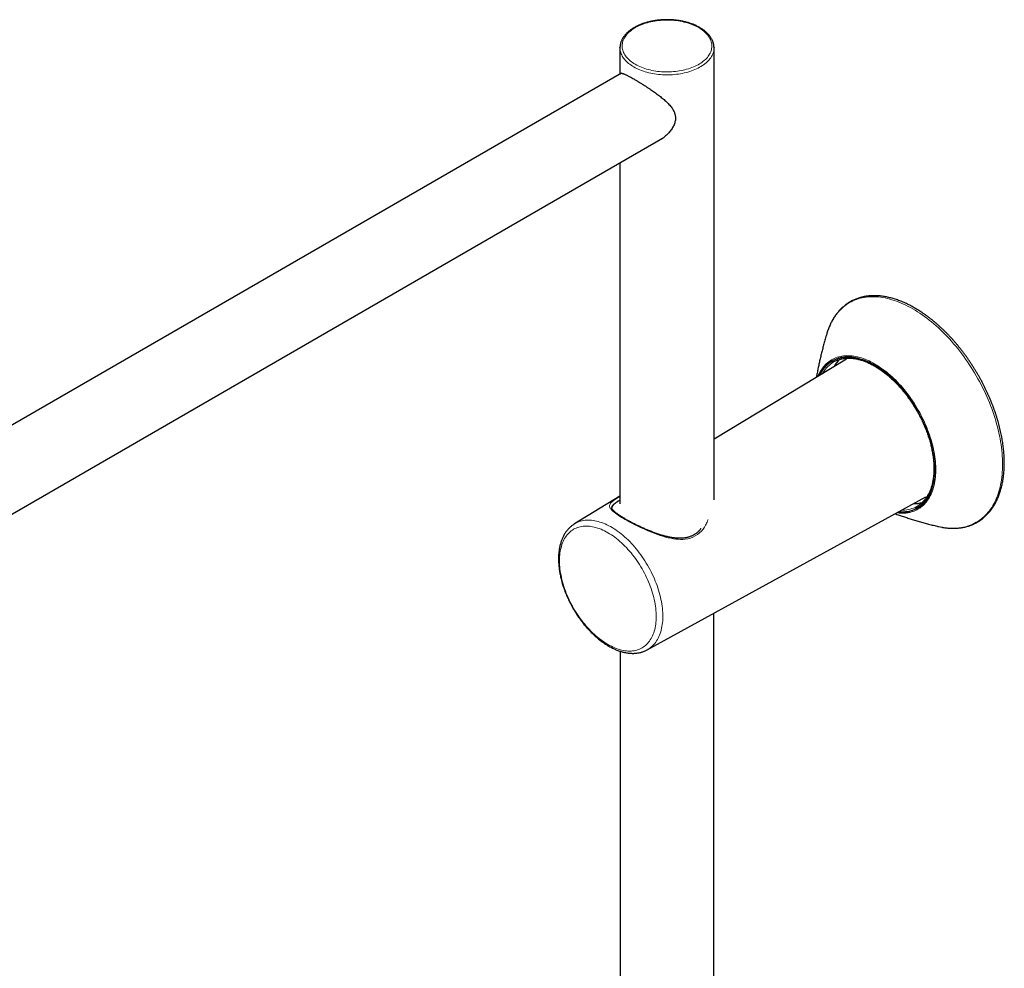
# Model space of a CAD drawing. Header units: millimetres. Extents: x 8 to 2236, y 12 to 2208.
# Tile 148 of 165: x 1947 to 2177, y 921 to 1143. Entities that reach past the tile are written whole.
import ezdxf

# ---------------------------------------------------------------- set-up
doc = ezdxf.new("R2010")
doc.units = ezdxf.units.MM

msp = doc.modelspace()

# ---------------------------------------------------------------- linework, layer by layer
at = {"color": 7, "linetype": 'Continuous', "lineweight": 30}
for p, q in [((2087.44, 1136.07), (2087.44, 1136.09)), ((2087.44, 1136.07), (2087.44, 1129.91)), ((2109.44, 1136.09), (2109.44, 1136.07)), ((2109.44, 1030.3), (2109.44, 1136.07)), ((2087.76, 1130.09), (1824.42, 978.07)), ((1828.1, 959.41), (2097.41, 1114.88)), ((2087.44, 1109.12), (2087.44, 1029.4)), ((2140.41, 1063.23), (2109.44, 1044.47)), ((2087.44, 1031.13), (2076.82, 1024.69)), ((2093.83, 995.22), (2159.01, 1031.01)), ((2109.39, 736.55), (2109.39, 1003.76)), ((2087.49, 994.88), (2087.49, 736.55))]:
    msp.add_line(p, q, dxfattribs=at)
at = {"color": 252, "linetype": 'Continuous', "lineweight": 0, "flags": 128}
for points in [[(2105.87, 1140.77), (2105.53, 1140.95), (2105.18, 1141.13), (2104.82, 1141.29), (2104.44, 1141.45), (2104.06, 1141.6), (2103.66, 1141.74), (2103.25, 1141.87), (2102.83, 1141.99), (2102.41, 1142.09), (2101.97, 1142.19), (2101.53, 1142.27), (2101.08, 1142.35), (2100.63, 1142.41), (2100.18, 1142.46), (2099.72, 1142.5), (2099.25, 1142.52), (2098.79, 1142.54), (2098.33, 1142.54), (2097.86, 1142.53), (2097.4, 1142.51), (2096.94, 1142.48), (2096.48, 1142.43), (2096.02, 1142.38), (2095.58, 1142.31), (2095.13, 1142.23), (2094.69, 1142.14), (2094.26, 1142.04), (2093.84, 1141.93), (2093.43, 1141.81), (2093.03, 1141.67), (2092.63, 1141.53), (2092.25, 1141.38), (2091.88, 1141.21), (2091.53, 1141.04), (2091.18, 1140.86), (2090.85, 1140.67), (2090.54, 1140.47), (2090.24, 1140.27), (2089.96, 1140.05), (2089.7, 1139.83), (2089.45, 1139.61), (2089.22, 1139.37), (2089, 1139.13), (2088.81, 1138.89), (2088.63, 1138.64), (2088.48, 1138.39), (2088.34, 1138.13), (2088.22, 1137.87), (2088.13, 1137.61), (2088.05, 1137.35), (2087.99, 1137.08), (2087.96, 1136.81), (2087.94, 1136.55), (2087.95, 1136.28), (2087.97, 1136.01), (2088.02, 1135.74), (2088.09, 1135.48), (2088.17, 1135.21), (2088.28, 1134.95), (2088.41, 1134.7), (2088.55, 1134.44), (2088.72, 1134.19), (2088.9, 1133.94), (2089.11, 1133.7), (2089.33, 1133.47), (2089.57, 1133.24), (2089.83, 1133.01), (2090.1, 1132.8), (2090.39, 1132.59), (2090.7, 1132.39), (2091.02, 1132.19), (2091.35, 1132.01), (2091.7, 1131.83), (2092.07, 1131.66), (2092.44, 1131.51), (2092.83, 1131.36), (2093.23, 1131.22), (2093.63, 1131.09), (2094.05, 1130.97), (2094.48, 1130.87), (2094.91, 1130.77), (2095.35, 1130.69), (2095.8, 1130.61), (2096.25, 1130.55), (2096.71, 1130.5), (2097.17, 1130.46), (2097.63, 1130.44), (2098.09, 1130.42), (2098.56, 1130.42), (2099.02, 1130.43), (2099.49, 1130.45), (2099.95, 1130.48), (2100.4, 1130.52), (2100.86, 1130.58), (2101.31, 1130.65), (2101.75, 1130.73), (2102.19, 1130.82), (2102.62, 1130.92), (2103.04, 1131.03), (2103.46, 1131.15), (2103.86, 1131.29), (2104.25, 1131.43), (2104.63, 1131.58), (2105, 1131.75), (2105.36, 1131.92), (2105.7, 1132.1), (2106.03, 1132.29), (2106.34, 1132.49), (2106.64, 1132.69), (2106.92, 1132.91), (2107.19, 1133.13), (2107.44, 1133.35), (2107.67, 1133.58), (2107.88, 1133.82), (2108.07, 1134.07), (2108.25, 1134.32), (2108.41, 1134.57), (2108.54, 1134.82), (2108.66, 1135.08), (2108.76, 1135.35), (2108.83, 1135.61), (2108.89, 1135.88), (2108.93, 1136.14), (2108.94, 1136.41), (2108.94, 1136.68), (2108.91, 1136.95), (2108.86, 1137.21), (2108.8, 1137.48), (2108.71, 1137.74), (2108.6, 1138), (2108.48, 1138.26), (2108.33, 1138.52), (2108.16, 1138.77), (2107.98, 1139.01), (2107.78, 1139.25), (2107.55, 1139.49), (2107.31, 1139.72), (2107.06, 1139.94), (2106.78, 1140.16), (2106.49, 1140.37), (2106.19, 1140.57), (2105.87, 1140.77)], [(2109.44, 1136.07), (2109.44, 1135.87), (2109.41, 1135.59), (2109.37, 1135.32), (2109.3, 1135.05), (2109.21, 1134.78), (2109.11, 1134.52), (2108.98, 1134.25), (2108.84, 1133.99), (2108.67, 1133.74), (2108.49, 1133.48), (2108.29, 1133.24), (2108.07, 1132.99), (2107.83, 1132.76), (2107.57, 1132.53), (2107.3, 1132.31), (2107.01, 1132.09), (2106.71, 1131.88), (2106.39, 1131.68), (2106.05, 1131.49), (2105.7, 1131.3), (2105.34, 1131.12), (2104.96, 1130.96), (2104.58, 1130.8), (2104.18, 1130.65), (2103.77, 1130.52), (2103.35, 1130.39), (2102.92, 1130.27), (2102.49, 1130.17), (2102.04, 1130.07), (2101.59, 1129.99), (2101.14, 1129.91), (2100.67, 1129.85), (2100.21, 1129.8), (2099.74, 1129.77), (2099.27, 1129.74), (2098.8, 1129.72), (2098.32, 1129.72), (2097.85, 1129.73), (2097.38, 1129.75), (2096.91, 1129.78), (2096.44, 1129.83), (2095.98, 1129.88), (2095.52, 1129.95), (2095.07, 1130.03), (2094.62, 1130.12), (2094.18, 1130.22), (2093.75, 1130.33), (2093.32, 1130.45), (2092.91, 1130.58), (2092.5, 1130.73), (2092.11, 1130.88), (2091.73, 1131.04), (2091.36, 1131.21), (2091.01, 1131.39), (2090.66, 1131.58), (2090.34, 1131.78), (2090.02, 1131.98), (2089.73, 1132.2), (2089.45, 1132.42), (2089.18, 1132.64), (2088.94, 1132.88), (2088.71, 1133.12), (2088.49, 1133.36), (2088.3, 1133.61), (2088.13, 1133.86), (2087.97, 1134.12), (2087.84, 1134.38), (2087.72, 1134.65), (2087.63, 1134.92), (2087.55, 1135.19), (2087.49, 1135.46), (2087.46, 1135.73), (2087.44, 1136), (2087.44, 1136.07)], [(2155.98, 1074.97), (2155.43, 1075.28), (2154.88, 1075.57), (2154.33, 1075.85), (2153.78, 1076.1), (2153.24, 1076.34), (2152.69, 1076.57), (2152.15, 1076.77), (2151.61, 1076.96), (2151.08, 1077.13), (2150.55, 1077.28), (2150.02, 1077.41), (2149.49, 1077.53), (2148.97, 1077.62), (2148.46, 1077.7), (2147.95, 1077.76), (2147.44, 1077.8), (2146.94, 1077.83), (2146.45, 1077.83), (2145.96, 1077.81), (2145.49, 1077.78), (2145.01, 1077.73), (2144.55, 1077.66), (2144.09, 1077.57), (2143.64, 1077.46), (2143.2, 1077.34), (2142.77, 1077.19), (2142.35, 1077.03), (2141.94, 1076.85), (2141.53, 1076.65), (2141.14, 1076.44), (2140.76, 1076.21), (2140.38, 1075.96), (2140.02, 1075.69), (2139.67, 1075.4), (2139.33, 1075.1), (2139, 1074.78), (2138.68, 1074.45), (2138.38, 1074.1), (2138.09, 1073.73), (2137.8, 1073.35), (2137.54, 1072.95), (2137.28, 1072.53), (2137.04, 1072.11), (2136.81, 1071.66), (2136.59, 1071.2), (2136.39, 1070.73), (2136.2, 1070.25), (2136.11, 1070)], [(2162.72, 1023.9), (2162.98, 1023.86), (2163.5, 1023.78), (2164.01, 1023.72), (2164.51, 1023.68), (2165.01, 1023.65), (2165.5, 1023.65), (2165.99, 1023.67), (2166.47, 1023.7), (2166.94, 1023.75), (2167.41, 1023.82), (2167.86, 1023.91), (2168.31, 1024.02), (2168.75, 1024.14), (2169.18, 1024.29), (2169.6, 1024.45), (2170.02, 1024.63), (2170.42, 1024.82), (2170.81, 1025.04), (2171.2, 1025.27), (2171.57, 1025.52), (2171.93, 1025.79), (2172.28, 1026.08), (2172.62, 1026.38), (2172.95, 1026.7), (2173.27, 1027.03), (2173.58, 1027.38), (2173.87, 1027.75), (2174.15, 1028.13), (2174.42, 1028.53), (2174.67, 1028.95), (2174.92, 1029.37), (2175.15, 1029.82), (2175.36, 1030.28), (2175.57, 1030.75), (2175.76, 1031.23), (2175.93, 1031.73), (2176.1, 1032.24), (2176.25, 1032.77), (2176.38, 1033.3), (2176.5, 1033.85), (2176.61, 1034.41), (2176.7, 1034.98), (2176.78, 1035.57), (2176.85, 1036.16), (2176.9, 1036.76), (2176.93, 1037.37), (2176.95, 1038), (2176.96, 1038.63), (2176.95, 1039.26), (2176.93, 1039.91), (2176.9, 1040.56), (2176.85, 1041.23), (2176.78, 1041.89), (2176.7, 1042.57), (2176.61, 1043.24), (2176.5, 1043.93), (2176.38, 1044.62), (2176.25, 1045.31), (2176.1, 1046.01), (2175.93, 1046.71), (2175.76, 1047.41), (2175.57, 1048.11), (2175.36, 1048.82), (2175.15, 1049.53), (2174.92, 1050.24), (2174.67, 1050.95), (2174.42, 1051.66), (2174.15, 1052.36), (2173.87, 1053.07), (2173.58, 1053.78), (2173.27, 1054.48), (2172.95, 1055.18), (2172.62, 1055.88), (2172.28, 1056.57), (2171.93, 1057.27), (2171.57, 1057.95), (2171.2, 1058.63), (2170.81, 1059.31), (2170.42, 1059.98), (2170.02, 1060.64), (2169.6, 1061.3), (2169.18, 1061.95), (2168.75, 1062.59), (2168.31, 1063.22), (2167.86, 1063.85), (2167.41, 1064.46), (2166.94, 1065.07), (2166.47, 1065.67), (2165.99, 1066.25), (2165.5, 1066.83), (2165.01, 1067.4), (2164.51, 1067.95), (2164.01, 1068.49), (2163.5, 1069.02), (2162.98, 1069.54), (2162.46, 1070.04), (2161.94, 1070.53), (2161.41, 1071.01), (2160.88, 1071.47), (2160.34, 1071.92), (2159.8, 1072.36), (2159.26, 1072.78), (2158.72, 1073.18), (2158.17, 1073.57), (2157.62, 1073.95), (2157.08, 1074.3), (2156.53, 1074.65), (2155.98, 1074.97)], [(2133.74, 1059.2), (2133.91, 1059.57), (2134.09, 1059.94), (2134.28, 1060.3), (2134.49, 1060.65), (2134.71, 1060.98), (2134.94, 1061.29), (2135.19, 1061.59), (2135.44, 1061.87), (2135.71, 1062.14), (2135.99, 1062.39), (2136.28, 1062.62), (2136.59, 1062.84), (2136.9, 1063.03), (2137.22, 1063.21), (2137.55, 1063.38), (2137.9, 1063.52), (2138.25, 1063.65), (2138.61, 1063.76), (2138.98, 1063.85), (2139.35, 1063.92), (2139.74, 1063.97), (2140.13, 1064.01), (2140.53, 1064.02), (2140.94, 1064.02), (2141.35, 1064), (2141.77, 1063.96), (2142.19, 1063.91), (2142.62, 1063.83), (2143.05, 1063.73), (2143.49, 1063.62), (2143.93, 1063.49), (2144.37, 1063.34), (2144.82, 1063.18), (2145.26, 1062.99), (2145.71, 1062.79), (2146.17, 1062.57), (2146.62, 1062.33), (2147.07, 1062.08)], [(2147, 1061.85), (2146.54, 1062.1), (2146.09, 1062.34), (2145.64, 1062.56), (2145.19, 1062.76), (2144.74, 1062.94), (2144.3, 1063.11), (2143.85, 1063.25), (2143.42, 1063.38), (2142.98, 1063.49), (2142.55, 1063.59), (2142.12, 1063.66), (2141.7, 1063.72), (2141.28, 1063.75), (2140.87, 1063.77), (2140.47, 1063.77), (2140.07, 1063.75), (2139.68, 1063.71), (2139.3, 1063.66), (2138.92, 1063.58), (2138.55, 1063.49), (2138.2, 1063.37), (2137.85, 1063.24), (2137.51, 1063.09), (2137.18, 1062.93), (2136.86, 1062.74), (2136.55, 1062.54), (2136.25, 1062.32), (2135.96, 1062.08), (2135.69, 1061.83), (2135.42, 1061.56), (2135.17, 1061.27), (2134.93, 1060.97), (2134.7, 1060.65), (2134.48, 1060.31), (2134.28, 1059.96), (2134.09, 1059.6), (2133.96, 1059.33)], [(2134.18, 1059.46), (2134.19, 1059.49), (2134.38, 1059.85), (2134.58, 1060.2), (2134.8, 1060.53), (2135.02, 1060.85), (2135.26, 1061.15), (2135.51, 1061.43), (2135.77, 1061.7), (2136.05, 1061.95), (2136.33, 1062.19), (2136.63, 1062.41), (2136.94, 1062.61), (2137.26, 1062.79), (2137.58, 1062.96), (2137.92, 1063.1), (2138.27, 1063.23), (2138.62, 1063.35), (2138.99, 1063.44), (2139.36, 1063.51), (2139.74, 1063.57), (2140.12, 1063.61), (2140.52, 1063.63), (2140.92, 1063.63), (2141.33, 1063.61), (2141.74, 1063.57), (2142.16, 1063.52), (2142.58, 1063.45), (2143.01, 1063.35), (2143.44, 1063.24), (2143.88, 1063.12), (2144.32, 1062.97), (2144.76, 1062.8), (2145.2, 1062.62), (2145.65, 1062.42), (2146.1, 1062.21), (2146.55, 1061.97), (2147, 1061.72)], [(2147.07, 1062.08), (2147.52, 1061.81), (2147.98, 1061.53), (2148.43, 1061.22), (2148.88, 1060.91), (2149.33, 1060.57), (2149.77, 1060.22), (2150.22, 1059.86), (2150.66, 1059.48), (2151.09, 1059.09), (2151.52, 1058.69), (2151.95, 1058.27), (2152.38, 1057.84), (2152.79, 1057.39), (2153.21, 1056.94), (2153.61, 1056.47), (2154.01, 1056), (2154.4, 1055.51), (2154.79, 1055.01), (2155.16, 1054.5), (2155.53, 1053.99), (2155.89, 1053.46), (2156.25, 1052.93), (2156.59, 1052.39), (2156.92, 1051.84), (2157.24, 1051.29), (2157.56, 1050.73), (2157.86, 1050.16), (2158.15, 1049.6), (2158.43, 1049.02), (2158.7, 1048.45), (2158.95, 1047.87), (2159.2, 1047.29), (2159.43, 1046.7), (2159.65, 1046.12), (2159.86, 1045.53), (2160.05, 1044.95), (2160.24, 1044.37), (2160.4, 1043.78), (2160.56, 1043.2), (2160.7, 1042.62), (2160.83, 1042.05), (2160.94, 1041.48), (2161.04, 1040.91), (2161.13, 1040.35), (2161.2, 1039.79), (2161.26, 1039.24), (2161.3, 1038.69), (2161.33, 1038.15), (2161.34, 1037.62), (2161.34, 1037.1), (2161.33, 1036.58), (2161.3, 1036.08), (2161.26, 1035.58), (2161.2, 1035.1), (2161.13, 1034.62), (2161.04, 1034.16), (2160.94, 1033.7), (2160.83, 1033.26), (2160.7, 1032.84), (2160.56, 1032.42), (2160.4, 1032.02), (2160.24, 1031.63), (2160.05, 1031.26), (2159.86, 1030.9), (2159.65, 1030.55), (2159.43, 1030.22), (2159.2, 1029.91), (2158.95, 1029.61), (2158.7, 1029.32), (2158.43, 1029.06), (2158.15, 1028.81), (2157.86, 1028.58), (2157.56, 1028.36), (2157.24, 1028.16), (2156.92, 1027.98), (2156.59, 1027.82), (2156.25, 1027.67), (2155.89, 1027.55), (2155.53, 1027.44), (2155.16, 1027.35), (2154.79, 1027.28), (2154.4, 1027.22), (2154.01, 1027.19), (2153.61, 1027.17), (2153.21, 1027.17), (2152.79, 1027.19), (2152.38, 1027.23), (2152.18, 1027.26)], [(2152.41, 1027.38), (2152.71, 1027.36), (2153.12, 1027.34), (2153.52, 1027.34), (2153.92, 1027.36), (2154.31, 1027.4), (2154.69, 1027.45), (2155.07, 1027.53), (2155.44, 1027.62), (2155.79, 1027.73), (2156.14, 1027.87), (2156.48, 1028.01), (2156.81, 1028.18), (2157.13, 1028.37), (2157.44, 1028.57), (2157.74, 1028.79), (2158.03, 1029.03), (2158.3, 1029.28), (2158.57, 1029.55), (2158.82, 1029.84), (2159.06, 1030.14), (2159.29, 1030.46), (2159.51, 1030.79), (2159.71, 1031.14), (2159.9, 1031.51), (2160.08, 1031.89), (2160.24, 1032.28), (2160.39, 1032.69), (2160.52, 1033.11), (2160.65, 1033.54), (2160.75, 1033.99), (2160.85, 1034.44), (2160.93, 1034.91), (2160.99, 1035.39), (2161.04, 1035.88), (2161.08, 1036.38), (2161.1, 1036.89), (2161.11, 1037.41), (2161.1, 1037.93), (2161.08, 1038.47), (2161.04, 1039.01), (2160.99, 1039.56), (2160.93, 1040.11), (2160.85, 1040.67), (2160.75, 1041.24), (2160.65, 1041.81), (2160.52, 1042.38), (2160.39, 1042.96), (2160.24, 1043.54), (2160.08, 1044.12), (2159.9, 1044.7), (2159.71, 1045.29), (2159.51, 1045.87), (2159.29, 1046.45), (2159.06, 1047.04), (2158.82, 1047.62), (2158.57, 1048.2), (2158.3, 1048.77), (2158.03, 1049.35), (2157.74, 1049.91), (2157.44, 1050.48), (2157.13, 1051.04), (2156.81, 1051.59), (2156.48, 1052.14), (2156.14, 1052.68), (2155.79, 1053.22), (2155.44, 1053.74), (2155.07, 1054.26), (2154.69, 1054.77), (2154.31, 1055.27), (2153.92, 1055.76), (2153.52, 1056.23), (2153.12, 1056.7), (2152.71, 1057.16), (2152.29, 1057.6), (2151.87, 1058.03), (2151.44, 1058.45), (2151.01, 1058.86), (2150.57, 1059.25), (2150.14, 1059.63), (2149.69, 1059.99), (2149.25, 1060.34), (2148.8, 1060.67), (2148.35, 1060.99), (2147.9, 1061.29), (2147.45, 1061.58), (2147, 1061.85)], [(2147, 1061.72), (2147.44, 1061.45), (2147.89, 1061.17), (2148.34, 1060.87), (2148.79, 1060.56), (2149.23, 1060.22), (2149.67, 1059.88), (2150.11, 1059.52), (2150.55, 1059.14), (2150.98, 1058.75), (2151.41, 1058.35), (2151.83, 1057.94), (2152.25, 1057.51), (2152.66, 1057.07), (2153.07, 1056.61), (2153.47, 1056.15), (2153.87, 1055.68), (2154.25, 1055.19), (2154.63, 1054.7), (2155.01, 1054.19), (2155.37, 1053.68), (2155.72, 1053.16), (2156.07, 1052.63), (2156.41, 1052.09), (2156.74, 1051.55), (2157.05, 1051), (2157.36, 1050.44), (2157.66, 1049.88), (2157.94, 1049.32), (2158.22, 1048.75), (2158.48, 1048.18), (2158.73, 1047.6), (2158.97, 1047.02), (2159.19, 1046.45), (2159.41, 1045.87), (2159.61, 1045.29), (2159.8, 1044.71), (2159.97, 1044.13), (2160.13, 1043.55), (2160.28, 1042.98), (2160.42, 1042.41), (2160.54, 1041.84), (2160.64, 1041.27), (2160.74, 1040.71), (2160.82, 1040.16), (2160.88, 1039.61), (2160.93, 1039.06), (2160.97, 1038.52), (2160.99, 1037.99), (2161, 1037.47), (2160.99, 1036.96), (2160.97, 1036.45), (2160.93, 1035.96), (2160.88, 1035.47), (2160.82, 1035), (2160.74, 1034.53), (2160.64, 1034.08), (2160.54, 1033.64), (2160.42, 1033.21), (2160.28, 1032.79), (2160.13, 1032.39), (2159.97, 1032), (2159.8, 1031.62), (2159.61, 1031.26), (2159.41, 1030.91), (2159.19, 1030.58), (2158.97, 1030.26), (2158.73, 1029.96), (2158.48, 1029.68), (2158.22, 1029.41), (2157.94, 1029.16), (2157.66, 1028.92), (2157.36, 1028.7), (2157.05, 1028.5), (2156.74, 1028.32), (2156.41, 1028.15), (2156.07, 1028), (2155.72, 1027.88), (2155.37, 1027.76), (2155.01, 1027.67), (2154.63, 1027.6), (2154.25, 1027.54), (2153.87, 1027.5), (2153.47, 1027.48), (2153.07, 1027.48), (2152.66, 1027.5), (2152.63, 1027.5)], [(2087.09, 1030.89), (2086.76, 1030.69), (2086.4, 1030.45), (2086.08, 1030.23), (2085.81, 1030.03), (2085.58, 1029.84), (2085.38, 1029.66), (2085.23, 1029.49), (2085.11, 1029.32), (2085.03, 1029.15), (2084.99, 1028.98), (2084.98, 1028.85), (2085, 1028.72), (2085.03, 1028.59), (2085.09, 1028.45), (2085.17, 1028.31), (2085.27, 1028.16), (2085.4, 1028.01), (2085.55, 1027.85), (2085.78, 1027.63), (2086.05, 1027.4), (2086.36, 1027.16), (2086.71, 1026.91), (2087.09, 1026.65), (2087.45, 1026.42), (2087.83, 1026.18), (2088.24, 1025.94), (2088.66, 1025.69), (2089.1, 1025.44), (2089.57, 1025.19), (2090.23, 1024.84), (2090.92, 1024.48), (2091.64, 1024.12), (2092.39, 1023.77), (2093.17, 1023.41), (2093.97, 1023.06), (2094.79, 1022.73), (2095.61, 1022.41), (2096.24, 1022.18), (2096.87, 1021.97), (2097.5, 1021.77), (2098.12, 1021.59), (2098.75, 1021.43), (2099.36, 1021.3), (2099.93, 1021.2), (2100.5, 1021.12), (2101.07, 1021.07), (2101.62, 1021.04), (2102.16, 1021.05), (2102.7, 1021.1), (2103.32, 1021.19), (2103.92, 1021.35), (2104.5, 1021.56), (2105.06, 1021.84), (2105.57, 1022.16), (2106.05, 1022.55), (2106.49, 1022.98), (2106.89, 1023.47), (2107.2, 1023.91), (2107.48, 1024.38), (2107.48, 1024.38)], [(2076.82, 1024.69), (2076.96, 1024.77), (2077.26, 1024.93), (2077.57, 1025.07), (2077.89, 1025.2), (2078.22, 1025.3), (2078.56, 1025.39), (2078.91, 1025.46), (2079.26, 1025.51), (2079.63, 1025.54), (2080, 1025.55), (2080.37, 1025.54), (2080.75, 1025.52), (2081.14, 1025.47), (2081.53, 1025.41), (2081.93, 1025.33), (2082.33, 1025.23), (2082.74, 1025.11), (2083.15, 1024.98), (2083.56, 1024.82), (2083.97, 1024.65), (2084.39, 1024.46), (2084.8, 1024.25), (2085.22, 1024.03), (2085.64, 1023.79), (2086.06, 1023.53), (2086.47, 1023.26), (2086.89, 1022.97), (2087.3, 1022.66), (2087.71, 1022.34), (2088.12, 1022), (2088.53, 1021.65), (2088.93, 1021.29), (2089.33, 1020.91), (2089.72, 1020.52), (2090.11, 1020.12), (2090.49, 1019.7), (2090.87, 1019.27), (2091.23, 1018.84), (2091.6, 1018.39), (2091.95, 1017.93), (2092.3, 1017.46), (2092.64, 1016.98), (2092.97, 1016.49), (2093.29, 1016), (2093.6, 1015.5), (2093.9, 1014.99), (2094.19, 1014.48), (2094.47, 1013.96), (2094.74, 1013.43), (2095, 1012.91), (2095.25, 1012.38), (2095.49, 1011.84), (2095.71, 1011.3), (2095.92, 1010.77), (2096.12, 1010.23), (2096.3, 1009.69), (2096.48, 1009.15), (2096.64, 1008.61), (2096.78, 1008.08), (2096.91, 1007.54), (2097.03, 1007.01), (2097.13, 1006.48), (2097.22, 1005.96), (2097.3, 1005.44), (2097.36, 1004.93), (2097.41, 1004.42), (2097.44, 1003.92), (2097.46, 1003.43), (2097.46, 1002.95), (2097.45, 1002.47), (2097.43, 1002), (2097.39, 1001.55), (2097.33, 1001.1), (2097.26, 1000.66), (2097.18, 1000.24), (2097.08, 999.83), (2096.97, 999.43), (2096.85, 999.04), (2096.71, 998.66), (2096.56, 998.3), (2096.39, 997.95), (2096.21, 997.62), (2096.02, 997.3), (2095.82, 997), (2095.6, 996.71), (2095.37, 996.44), (2095.13, 996.19), (2094.88, 995.95), (2094.61, 995.73), (2094.34, 995.53), (2094.05, 995.34), (2093.83, 995.22)], [(2084.61, 1022.61), (2084.2, 1022.84), (2083.8, 1023.04), (2083.4, 1023.24), (2083, 1023.41), (2082.6, 1023.56), (2082.2, 1023.7), (2081.81, 1023.82), (2081.42, 1023.92), (2081.03, 1024.01), (2080.65, 1024.07), (2080.28, 1024.12), (2079.91, 1024.15), (2079.54, 1024.15), (2079.18, 1024.14), (2078.83, 1024.12), (2078.49, 1024.07), (2078.15, 1024), (2077.82, 1023.92), (2077.5, 1023.82), (2077.19, 1023.7), (2076.89, 1023.56), (2076.6, 1023.4), (2076.32, 1023.23), (2076.05, 1023.04), (2075.79, 1022.83), (2075.55, 1022.61), (2075.31, 1022.36), (2075.08, 1022.1), (2074.87, 1021.83), (2074.67, 1021.54), (2074.48, 1021.23), (2074.31, 1020.91), (2074.15, 1020.58), (2074, 1020.23), (2073.87, 1019.87), (2073.75, 1019.49), (2073.64, 1019.1), (2073.55, 1018.7), (2073.47, 1018.29), (2073.4, 1017.87), (2073.35, 1017.43), (2073.32, 1016.99), (2073.29, 1016.54), (2073.29, 1016.07), (2073.29, 1015.6), (2073.32, 1015.13), (2073.35, 1014.64), (2073.4, 1014.15), (2073.47, 1013.65), (2073.55, 1013.15), (2073.64, 1012.64), (2073.75, 1012.13), (2073.87, 1011.61), (2074, 1011.09), (2074.15, 1010.57), (2074.31, 1010.05), (2074.48, 1009.53), (2074.67, 1009.01), (2074.87, 1008.49), (2075.08, 1007.97), (2075.31, 1007.45), (2075.55, 1006.94), (2075.79, 1006.43), (2076.05, 1005.92), (2076.32, 1005.41), (2076.6, 1004.92), (2076.89, 1004.42), (2077.19, 1003.94), (2077.5, 1003.46), (2077.82, 1002.99), (2078.15, 1002.53), (2078.49, 1002.08), (2078.83, 1001.63), (2079.18, 1001.2), (2079.54, 1000.77), (2079.91, 1000.36), (2080.28, 999.96), (2080.65, 999.57), (2081.03, 999.2), (2081.42, 998.84), (2081.81, 998.49), (2082.2, 998.15), (2082.6, 997.83), (2083, 997.53), (2083.4, 997.24), (2083.8, 996.97), (2084.2, 996.71), (2084.61, 996.47), (2085.01, 996.24), (2085.42, 996.03), (2085.82, 995.84), (2086.22, 995.67), (2086.62, 995.51), (2087.01, 995.38), (2087.41, 995.26), (2087.8, 995.15), (2088.18, 995.07), (2088.56, 995.01), (2088.94, 994.96), (2089.31, 994.93), (2089.68, 994.92), (2090.03, 994.93), (2090.38, 994.96), (2090.73, 995.01), (2091.06, 995.07), (2091.39, 995.16), (2091.71, 995.26), (2092.02, 995.38), (2092.32, 995.52), (2092.61, 995.67), (2092.89, 995.85), (2093.16, 996.04), (2093.42, 996.25), (2093.67, 996.47), (2093.91, 996.72), (2094.13, 996.97), (2094.34, 997.25), (2094.54, 997.54), (2094.73, 997.84), (2094.91, 998.16), (2095.07, 998.5), (2095.21, 998.85), (2095.35, 999.21), (2095.47, 999.59), (2095.58, 999.97), (2095.67, 1000.37), (2095.75, 1000.79), (2095.81, 1001.21), (2095.86, 1001.64), (2095.9, 1002.09), (2095.92, 1002.54), (2095.93, 1003), (2095.92, 1003.47), (2095.9, 1003.95), (2095.86, 1004.44), (2095.81, 1004.93), (2095.75, 1005.43), (2095.67, 1005.93), (2095.58, 1006.44), (2095.47, 1006.95), (2095.35, 1007.47), (2095.21, 1007.98), (2095.07, 1008.5), (2094.91, 1009.03), (2094.73, 1009.55), (2094.54, 1010.07), (2094.34, 1010.59), (2094.13, 1011.11), (2093.91, 1011.63), (2093.67, 1012.14), (2093.42, 1012.65), (2093.16, 1013.16), (2092.89, 1013.66), (2092.61, 1014.16), (2092.32, 1014.65), (2092.02, 1015.14), (2091.71, 1015.62), (2091.39, 1016.09), (2091.06, 1016.55), (2090.73, 1017), (2090.38, 1017.45), (2090.03, 1017.88), (2089.68, 1018.3), (2089.31, 1018.72), (2088.94, 1019.12), (2088.56, 1019.5), (2088.18, 1019.88), (2087.8, 1020.24), (2087.41, 1020.59), (2087.01, 1020.92), (2086.62, 1021.24), (2086.22, 1021.55), (2085.82, 1021.84), (2085.42, 1022.11), (2085.01, 1022.37), (2084.61, 1022.61)]]:
    msp.add_lwpolyline(points, dxfattribs=at)
at = {"color": 7, "linetype": 'Continuous', "lineweight": 30, "flags": 128}
for points in [[(2136.11, 1070), (2136.02, 1069.75), (2135.87, 1069.29)], [(2161.99, 1024.05), (2162.46, 1023.95), (2162.72, 1023.9)]]:
    msp.add_lwpolyline(points, dxfattribs=at)
at = {"color": 252, "linetype": 'Continuous', "lineweight": 0}
for centre, radius, start, end in [((2141.2, 1056.35), 7.26, 125.274, 151.0793), ((2153.45, 1035.11), 7.24, 268.8807, 294.7747)]:
    msp.add_arc(centre, radius, start, end, dxfattribs=at)
at = {"color": 7, "linetype": 'Continuous', "lineweight": 30}
for centre, radius, start, end in [((2140.71, 1056.93), 6.51, 115.6901, 124.7296), ((2144.05, 1057.69), 7.55, 133.4663, 149.8), ((2156.04, 1036.9), 7.51, 270.1439, 286.4629), ((2153.7, 1034.43), 6.51, 295.2859, 304.2573)]:
    msp.add_arc(centre, radius, start, end, dxfattribs=at)
for points, knots in [([(2106.12, 1140.79), (2106.06, 1140.82), (2105.89, 1140.92), (2105.61, 1141.07), (2105.26, 1141.24), (2104.9, 1141.4), (2104.53, 1141.55), (2104.15, 1141.69), (2103.76, 1141.83), (2103.36, 1141.95), (2102.95, 1142.06), (2102.54, 1142.17), (2102.12, 1142.26), (2101.69, 1142.35), (2101.26, 1142.42), (2100.82, 1142.48), (2100.38, 1142.53), (2099.94, 1142.57), (2099.49, 1142.6), (2099.05, 1142.62), (2098.6, 1142.63), (2098.15, 1142.63), (2097.7, 1142.62), (2097.25, 1142.6), (2096.81, 1142.56), (2096.36, 1142.52), (2095.93, 1142.46), (2095.49, 1142.4), (2095.06, 1142.32), (2094.64, 1142.23), (2094.22, 1142.14), (2093.81, 1142.03), (2093.4, 1141.91), (2093.01, 1141.79), (2092.62, 1141.65), (2092.24, 1141.51), (2091.87, 1141.35), (2091.52, 1141.19), (2091.17, 1141.01), (2090.84, 1140.83), (2090.52, 1140.64), (2090.21, 1140.45), (2089.91, 1140.24), (2089.63, 1140.03), (2089.37, 1139.81), (2089.12, 1139.58), (2088.88, 1139.35), (2088.67, 1139.11), (2088.47, 1138.86), (2088.28, 1138.61), (2088.12, 1138.36), (2087.97, 1138.1), (2087.84, 1137.84), (2087.72, 1137.57), (2087.63, 1137.3), (2087.56, 1137.04), (2087.5, 1136.77), (2087.46, 1136.49), (2087.44, 1136.27), (2087.44, 1136.13), (2087.44, 1136.09)], [0, 0, 0, 0, 0.00934, 0.026998, 0.044651, 0.062297, 0.079937, 0.097569, 0.115194, 0.13281, 0.150418, 0.16802, 0.185614, 0.203202, 0.220784, 0.238361, 0.255934, 0.273503, 0.291069, 0.308634, 0.326197, 0.34376, 0.361323, 0.378888, 0.396454, 0.414022, 0.431594, 0.44917, 0.466751, 0.484338, 0.501931, 0.519532, 0.53714, 0.554757, 0.572383, 0.590018, 0.607663, 0.625317, 0.642979, 0.660651, 0.678329, 0.696012, 0.713697, 0.731379, 0.749053, 0.766714, 0.784353, 0.801963, 0.819533, 0.837055, 0.854518, 0.871913, 0.889233, 0.906473, 0.923632, 0.940713, 0.957722, 0.97467, 0.991571, 1, 1, 1, 1]), ([(2109.44, 1136.09), (2109.44, 1136.16), (2109.44, 1136.33), (2109.41, 1136.58), (2109.37, 1136.85), (2109.31, 1137.12), (2109.23, 1137.38), (2109.13, 1137.65), (2109.01, 1137.91), (2108.88, 1138.17), (2108.73, 1138.42), (2108.56, 1138.67), (2108.37, 1138.92), (2108.17, 1139.16), (2107.95, 1139.4), (2107.71, 1139.63), (2107.46, 1139.85), (2107.19, 1140.07), (2106.91, 1140.28), (2106.62, 1140.48), (2106.35, 1140.65), (2106.18, 1140.75), (2106.12, 1140.79)], [0, 0, 0, 0, 0.040924, 0.091195, 0.141499, 0.191891, 0.24242, 0.293126, 0.34404, 0.39518, 0.446552, 0.49815, 0.549962, 0.601966, 0.654137, 0.706448, 0.75887, 0.811378, 0.863949, 0.916561, 0.969198, 1, 1, 1, 1]), ([(2087.49, 1129.94), (2087.5, 1129.94), (2087.51, 1129.99), (2087.56, 1130.03), (2087.63, 1130.07), (2087.71, 1130.09), (2087.81, 1130.09), (2087.94, 1130.08), (2088.09, 1130.04), (2088.27, 1129.98), (2088.47, 1129.91), (2088.68, 1129.81), (2088.92, 1129.7), (2089.17, 1129.58), (2089.45, 1129.44), (2089.78, 1129.26), (2090.18, 1129.04), (2090.5, 1128.86), (2090.66, 1128.76)], [0, 0, 0, 0, 0.021688, 0.094275, 0.153869, 0.21518, 0.276639, 0.340786, 0.405133, 0.470665, 0.536453, 0.596471, 0.656723, 0.716506, 0.776557, 0.836443, 0.917999, 1, 1, 1, 1]), ([(2090.66, 1128.76), (2090.77, 1128.7), (2090.97, 1128.59), (2091.29, 1128.4), (2091.62, 1128.2), (2091.96, 1127.99), (2092.31, 1127.78), (2092.72, 1127.52), (2093.19, 1127.22), (2093.72, 1126.88), (2094.26, 1126.52), (2094.78, 1126.17), (2095.28, 1125.83), (2095.75, 1125.49), (2096.21, 1125.15), (2096.67, 1124.81), (2097.11, 1124.46), (2097.54, 1124.11), (2097.95, 1123.75), (2098.35, 1123.38), (2098.73, 1123.01), (2099.08, 1122.63), (2099.41, 1122.23), (2099.69, 1121.85), (2099.91, 1121.47), (2100.09, 1121.11), (2100.24, 1120.74), (2100.35, 1120.35), (2100.41, 1119.96), (2100.43, 1119.55), (2100.4, 1119.14), (2100.31, 1118.71), (2100.18, 1118.27), (2099.99, 1117.83), (2099.77, 1117.4), (2099.5, 1116.97), (2099.2, 1116.56), (2098.86, 1116.17), (2098.51, 1115.79), (2098.13, 1115.44), (2097.72, 1115.1), (2097.3, 1114.79), (2096.86, 1114.5), (2096.4, 1114.24), (2096.06, 1114.06), (2095.86, 1113.98), (2095.83, 1113.97)], [0, 0, 0, 0, 0.017913, 0.035893, 0.053959, 0.072091, 0.090306, 0.108584, 0.135314, 0.162217, 0.189304, 0.216539, 0.240862, 0.265283, 0.289784, 0.314381, 0.339047, 0.363792, 0.388558, 0.413402, 0.438314, 0.463323, 0.48842, 0.513635, 0.53423, 0.554918, 0.575722, 0.59667, 0.617357, 0.638228, 0.659297, 0.680561, 0.70362, 0.72687, 0.750279, 0.773813, 0.797902, 0.82209, 0.846354, 0.870706, 0.895122, 0.919611, 0.944712, 0.969898, 0.995161, 1, 1, 1, 1]), ([(2162.74, 1023.9), (2162.8, 1023.89), (2163.04, 1023.84), (2163.44, 1023.78), (2163.94, 1023.72), (2164.43, 1023.68), (2164.91, 1023.65), (2165.39, 1023.64), (2165.86, 1023.65), (2166.33, 1023.67), (2166.79, 1023.71), (2167.24, 1023.77), (2167.69, 1023.84), (2168.13, 1023.94), (2168.56, 1024.04), (2168.99, 1024.17), (2169.41, 1024.31), (2169.81, 1024.47), (2170.21, 1024.64), (2170.6, 1024.83), (2170.99, 1025.04), (2171.36, 1025.26), (2171.72, 1025.5), (2172.08, 1025.75), (2172.42, 1026.02), (2172.75, 1026.3), (2173.08, 1026.6), (2173.39, 1026.92), (2173.69, 1027.25), (2173.98, 1027.59), (2174.27, 1027.95), (2174.53, 1028.32), (2174.79, 1028.71), (2175.04, 1029.11), (2175.28, 1029.52), (2175.5, 1029.95), (2175.71, 1030.39), (2175.91, 1030.84), (2176.1, 1031.3), (2176.27, 1031.78), (2176.43, 1032.27), (2176.58, 1032.77), (2176.72, 1033.28), (2176.84, 1033.81), (2176.95, 1034.34), (2177.05, 1034.88), (2177.13, 1035.44), (2177.21, 1036), (2177.26, 1036.57), (2177.31, 1037.15), (2177.34, 1037.74), (2177.36, 1038.34), (2177.37, 1038.94), (2177.36, 1039.55), (2177.34, 1040.17), (2177.31, 1040.8), (2177.26, 1041.43), (2177.2, 1042.07), (2177.13, 1042.71), (2177.04, 1043.36), (2176.94, 1044.01), (2176.83, 1044.66), (2176.71, 1045.32), (2176.57, 1045.99), (2176.42, 1046.65), (2176.26, 1047.32), (2176.09, 1047.99), (2175.9, 1048.66), (2175.7, 1049.34), (2175.49, 1050.01), (2175.27, 1050.69), (2175.03, 1051.36), (2174.79, 1052.04), (2174.53, 1052.71), (2174.26, 1053.38), (2173.98, 1054.05), (2173.69, 1054.72), (2173.39, 1055.39), (2173.08, 1056.05), (2172.76, 1056.72), (2172.43, 1057.37), (2172.09, 1058.03), (2171.73, 1058.67), (2171.37, 1059.32), (2171, 1059.96), (2170.62, 1060.59), (2170.23, 1061.22), (2169.84, 1061.84), (2169.43, 1062.45), (2169.02, 1063.06), (2168.6, 1063.66), (2168.17, 1064.25), (2167.73, 1064.84), (2167.29, 1065.41), (2166.84, 1065.98), (2166.38, 1066.53), (2165.92, 1067.08), (2165.45, 1067.62), (2164.97, 1068.15), (2164.49, 1068.66), (2164.01, 1069.17), (2163.52, 1069.66), (2163.02, 1070.14), (2162.52, 1070.62), (2162.02, 1071.07), (2161.51, 1071.52), (2161, 1071.95), (2160.49, 1072.38), (2159.97, 1072.78), (2159.46, 1073.18), (2158.94, 1073.56), (2158.41, 1073.92), (2157.89, 1074.28), (2157.36, 1074.61), (2156.84, 1074.94), (2156.31, 1075.25), (2155.79, 1075.54), (2155.26, 1075.82), (2154.73, 1076.08), (2154.21, 1076.33), (2153.68, 1076.56), (2153.16, 1076.77), (2152.64, 1076.97), (2152.12, 1077.15), (2151.6, 1077.32), (2151.09, 1077.47), (2150.58, 1077.6), (2150.07, 1077.72), (2149.56, 1077.82), (2149.06, 1077.9), (2148.57, 1077.97), (2148.08, 1078.02), (2147.59, 1078.05), (2147.11, 1078.07), (2146.63, 1078.06), (2146.16, 1078.05), (2145.7, 1078.01), (2145.25, 1077.96), (2144.8, 1077.89), (2144.35, 1077.8), (2143.92, 1077.7), (2143.49, 1077.58), (2143.07, 1077.44), (2142.66, 1077.29), (2142.26, 1077.12), (2141.87, 1076.94), (2141.48, 1076.74), (2141.11, 1076.52), (2140.74, 1076.29), (2140.38, 1076.04), (2140.04, 1075.77), (2139.7, 1075.49), (2139.37, 1075.2), (2139.06, 1074.89), (2138.75, 1074.57), (2138.45, 1074.23), (2138.17, 1073.87), (2137.9, 1073.51), (2137.64, 1073.12), (2137.38, 1072.73), (2137.15, 1072.32), (2136.92, 1071.9), (2136.7, 1071.46), (2136.5, 1071.01), (2136.31, 1070.55), (2136.18, 1070.22), (2136.12, 1070.03), (2136.11, 1070.01)], [0, 0, 0, 0, 0.002506, 0.008641, 0.014772, 0.020898, 0.027019, 0.033134, 0.039244, 0.045347, 0.051443, 0.057532, 0.063615, 0.06969, 0.075758, 0.081821, 0.087877, 0.093928, 0.099974, 0.106017, 0.112058, 0.118098, 0.124137, 0.130176, 0.136218, 0.142262, 0.14831, 0.154363, 0.160422, 0.166486, 0.172557, 0.178635, 0.184719, 0.19081, 0.196908, 0.203013, 0.209123, 0.21524, 0.221361, 0.227488, 0.233618, 0.239753, 0.24589, 0.252031, 0.258173, 0.264318, 0.270464, 0.276612, 0.28276, 0.288909, 0.295058, 0.301208, 0.307357, 0.313507, 0.319656, 0.325805, 0.331953, 0.3381, 0.344248, 0.350394, 0.35654, 0.362685, 0.36883, 0.374974, 0.381117, 0.387259, 0.393401, 0.399543, 0.405684, 0.411824, 0.417964, 0.424103, 0.430242, 0.43638, 0.442518, 0.448656, 0.454794, 0.460931, 0.467068, 0.473204, 0.479341, 0.485477, 0.491613, 0.49775, 0.503886, 0.510022, 0.516158, 0.522295, 0.528431, 0.534568, 0.540705, 0.546842, 0.552979, 0.559117, 0.565254, 0.571393, 0.577532, 0.583671, 0.58981, 0.595951, 0.602091, 0.608233, 0.614375, 0.620517, 0.62666, 0.632804, 0.638949, 0.645094, 0.65124, 0.657387, 0.663534, 0.669683, 0.675831, 0.681981, 0.688131, 0.694281, 0.700433, 0.706584, 0.712735, 0.718887, 0.725039, 0.73119, 0.73734, 0.743489, 0.749638, 0.755784, 0.761929, 0.768071, 0.77421, 0.780346, 0.786478, 0.792606, 0.798728, 0.804846, 0.810957, 0.817062, 0.823161, 0.829252, 0.835337, 0.841414, 0.847485, 0.853549, 0.859607, 0.865659, 0.871707, 0.877751, 0.883793, 0.889832, 0.895871, 0.901911, 0.907952, 0.913995, 0.920042, 0.926093, 0.93215, 0.938212, 0.944281, 0.950356, 0.956439, 0.962528, 0.968624, 0.974726, 0.980835, 0.98695, 0.99307, 0.999195, 1, 1, 1, 1]), ([(2135.87, 1069.29), (2135.79, 1069.02), (2135.6, 1068.38), (2135.31, 1067.38), (2135.01, 1066.29), (2134.73, 1065.2), (2134.46, 1064.13), (2134.21, 1063.06), (2133.98, 1062.01), (2133.77, 1060.98), (2133.57, 1059.97), (2133.45, 1059.31), (2133.39, 1058.98)], [0, 0, 0, 0, 0.077367, 0.183724, 0.289305, 0.394081, 0.49802, 0.601093, 0.703267, 0.804511, 0.904793, 1, 1, 1, 1]), ([(2137.88, 1062.78), (2137.91, 1062.8), (2138.05, 1062.87), (2138.29, 1062.97), (2138.61, 1063.09), (2138.95, 1063.19), (2139.28, 1063.28), (2139.63, 1063.34), (2139.98, 1063.4), (2140.34, 1063.43), (2140.71, 1063.45), (2141.08, 1063.45), (2141.46, 1063.44), (2141.84, 1063.41), (2142.23, 1063.36), (2142.62, 1063.3), (2143.01, 1063.22), (2143.41, 1063.12), (2143.82, 1063.01), (2144.23, 1062.88), (2144.64, 1062.74), (2145.05, 1062.58), (2145.46, 1062.4), (2145.88, 1062.21), (2146.3, 1062), (2146.69, 1061.79), (2146.94, 1061.65), (2147.06, 1061.58)], [0, 0, 0, 0, 0.0138615, 0.0557506, 0.097615, 0.1394429, 0.1812246, 0.2229533, 0.2646245, 0.3062363, 0.3477891, 0.389285, 0.4307278, 0.4721219, 0.5134725, 0.554785, 0.5960647, 0.637317, 0.6785465, 0.7197578, 0.760955, 0.8021414, 0.8433202, 0.884494, 0.925665, 0.9668351, 1, 1, 1, 1]), ([(2147.06, 1061.58), (2147.13, 1061.54), (2147.34, 1061.42), (2147.7, 1061.2), (2148.12, 1060.93), (2148.54, 1060.64), (2148.95, 1060.34), (2149.37, 1060.03), (2149.78, 1059.7), (2150.2, 1059.36), (2150.6, 1059), (2151.01, 1058.64), (2151.41, 1058.26), (2151.81, 1057.87), (2152.21, 1057.47), (2152.6, 1057.05), (2152.98, 1056.63), (2153.36, 1056.19), (2153.73, 1055.75), (2154.1, 1055.3), (2154.46, 1054.83), (2154.81, 1054.36), (2155.16, 1053.88), (2155.5, 1053.39), (2155.83, 1052.9), (2156.15, 1052.4), (2156.47, 1051.89), (2156.77, 1051.38), (2157.07, 1050.86), (2157.36, 1050.33), (2157.64, 1049.8), (2157.9, 1049.27), (2158.16, 1048.73), (2158.41, 1048.2), (2158.65, 1047.65), (2158.87, 1047.11), (2159.09, 1046.57), (2159.29, 1046.02), (2159.48, 1045.48), (2159.66, 1044.93), (2159.83, 1044.39), (2159.99, 1043.84), (2160.14, 1043.3), (2160.27, 1042.76), (2160.39, 1042.23), (2160.5, 1041.69), (2160.59, 1041.16), (2160.68, 1040.64), (2160.75, 1040.12), (2160.81, 1039.6), (2160.85, 1039.09), (2160.88, 1038.59), (2160.9, 1038.1), (2160.91, 1037.61), (2160.9, 1037.13), (2160.89, 1036.65), (2160.85, 1036.19), (2160.81, 1035.73), (2160.75, 1035.29), (2160.68, 1034.85), (2160.6, 1034.43), (2160.51, 1034.01), (2160.4, 1033.61), (2160.28, 1033.21), (2160.15, 1032.83), (2160.01, 1032.46), (2159.85, 1032.11), (2159.69, 1031.76), (2159.51, 1031.43), (2159.32, 1031.12), (2159.12, 1030.81), (2158.91, 1030.52), (2158.69, 1030.24), (2158.45, 1029.98), (2158.21, 1029.73), (2157.96, 1029.5), (2157.69, 1029.28), (2157.49, 1029.13), (2157.37, 1029.05), (2157.35, 1029.04)], [0, 0, 0, 0, 0.006922, 0.020092, 0.033265, 0.046438, 0.059613, 0.072789, 0.085966, 0.099145, 0.112326, 0.125509, 0.138692, 0.151878, 0.165065, 0.178253, 0.191442, 0.204633, 0.217825, 0.231018, 0.244212, 0.257406, 0.270602, 0.283798, 0.296994, 0.310191, 0.323388, 0.336586, 0.349783, 0.362981, 0.376178, 0.389375, 0.402572, 0.415768, 0.428963, 0.442158, 0.455352, 0.468545, 0.481737, 0.494928, 0.508118, 0.521306, 0.534493, 0.547678, 0.560862, 0.574044, 0.587225, 0.600404, 0.613581, 0.626756, 0.639929, 0.653101, 0.666271, 0.67944, 0.692608, 0.705774, 0.71894, 0.732106, 0.745272, 0.758439, 0.771608, 0.784778, 0.797953, 0.811132, 0.824317, 0.837509, 0.850711, 0.863923, 0.877147, 0.890386, 0.903641, 0.916913, 0.930204, 0.943514, 0.956843, 0.970191, 0.983557, 0.996937, 1, 1, 1, 1]), ([(2087.44, 1030.25), (2087.35, 1030.2), (2087.13, 1030.05), (2086.83, 1029.85), (2086.53, 1029.64), (2086.27, 1029.44), (2086.05, 1029.25), (2085.87, 1029.07), (2085.73, 1028.9), (2085.63, 1028.74), (2085.56, 1028.58), (2085.54, 1028.47), (2085.53, 1028.42)], [0, 0, 0, 0, 0.075, 0.1815338, 0.2886302, 0.394947, 0.5017026, 0.6080536, 0.7056557, 0.8035187, 0.9016349, 1, 1, 1, 1]), ([(2087.44, 1031.11), (2087.35, 1031.05), (2087.22, 1030.98), (2087.11, 1030.91), (2087.09, 1030.89)], [0, 0, 0, 0, 0.782977, 1, 1, 1, 1]), ([(2106.4, 1023.6), (2106.37, 1023.57), (2106.28, 1023.43), (2106.1, 1023.22), (2105.86, 1022.98), (2105.62, 1022.75), (2105.38, 1022.54), (2105.12, 1022.35), (2104.86, 1022.17), (2104.59, 1022.02), (2104.32, 1021.88), (2104.03, 1021.76), (2103.73, 1021.65), (2103.42, 1021.55), (2103.1, 1021.47), (2102.77, 1021.41), (2102.43, 1021.36), (2102.08, 1021.32), (2101.72, 1021.3), (2101.35, 1021.3), (2100.97, 1021.31), (2100.58, 1021.34), (2100.18, 1021.38), (2099.76, 1021.44), (2099.34, 1021.51), (2098.91, 1021.6), (2098.47, 1021.69), (2098.03, 1021.8), (2097.58, 1021.93), (2097.12, 1022.06), (2096.67, 1022.2), (2096.21, 1022.36), (2095.76, 1022.51), (2095.31, 1022.68), (2094.87, 1022.85), (2094.43, 1023.02), (2093.99, 1023.2), (2093.56, 1023.38), (2093.14, 1023.57), (2092.73, 1023.75), (2092.33, 1023.94), (2091.93, 1024.12), (2091.55, 1024.31), (2091.17, 1024.49), (2090.81, 1024.67), (2090.45, 1024.85), (2090.11, 1025.03), (2089.77, 1025.21), (2089.45, 1025.39), (2089.13, 1025.56), (2088.83, 1025.73), (2088.54, 1025.9), (2088.27, 1026.07), (2088, 1026.23), (2087.75, 1026.39), (2087.5, 1026.54), (2087.27, 1026.7), (2087.05, 1026.85), (2086.84, 1027), (2086.65, 1027.14), (2086.47, 1027.28), (2086.31, 1027.41), (2086.17, 1027.54), (2086.04, 1027.66), (2085.92, 1027.78), (2085.82, 1027.89), (2085.73, 1028), (2085.67, 1028.09), (2085.61, 1028.18), (2085.57, 1028.27), (2085.55, 1028.34), (2085.53, 1028.41), (2085.53, 1028.45), (2085.53, 1028.48)], [0, 0, 0, 0, 0.00578, 0.019592, 0.033166, 0.046506, 0.059625, 0.072539, 0.085268, 0.097805, 0.110215, 0.122778, 0.135516, 0.148435, 0.161537, 0.174819, 0.188276, 0.201898, 0.215669, 0.22957, 0.243606, 0.257751, 0.272538, 0.287549, 0.302777, 0.318206, 0.333811, 0.34956, 0.365415, 0.381334, 0.397274, 0.413241, 0.429132, 0.444911, 0.460562, 0.476072, 0.491433, 0.506641, 0.521696, 0.536603, 0.551345, 0.565858, 0.580218, 0.594446, 0.608567, 0.622605, 0.636474, 0.650267, 0.664095, 0.677866, 0.691504, 0.704964, 0.718336, 0.73177, 0.745325, 0.758988, 0.772743, 0.786568, 0.80044, 0.814329, 0.82819, 0.841984, 0.855673, 0.869481, 0.883396, 0.897338, 0.911313, 0.925337, 0.939459, 0.953775, 0.968475, 0.983909, 1, 1, 1, 1]), ([(2151.82, 1027.06), (2151.88, 1027.04), (2152.27, 1026.9), (2152.99, 1026.64), (2154.01, 1026.3), (2155.04, 1025.96), (2156.1, 1025.63), (2157.18, 1025.31), (2158.27, 1025), (2159.38, 1024.7), (2160.52, 1024.41), (2161.39, 1024.19), (2161.88, 1024.08), (2161.99, 1024.06)], [0, 0, 0, 0, 0.017944, 0.119887, 0.222864, 0.326841, 0.431781, 0.537649, 0.644407, 0.752022, 0.860459, 0.969683, 1, 1, 1, 1]), ([(2076.82, 1024.69), (2076.73, 1024.63), (2076.53, 1024.51), (2076.26, 1024.31), (2075.99, 1024.1), (2075.73, 1023.86), (2075.48, 1023.62), (2075.24, 1023.36), (2075.01, 1023.08), (2074.79, 1022.79), (2074.59, 1022.49), (2074.4, 1022.17), (2074.22, 1021.84), (2074.05, 1021.49), (2073.89, 1021.13), (2073.75, 1020.76), (2073.62, 1020.38), (2073.5, 1019.99), (2073.4, 1019.58), (2073.31, 1019.17), (2073.23, 1018.74), (2073.17, 1018.31), (2073.12, 1017.86), (2073.09, 1017.41), (2073.07, 1016.95), (2073.06, 1016.48), (2073.07, 1016.01), (2073.09, 1015.53), (2073.12, 1015.04), (2073.17, 1014.55), (2073.23, 1014.06), (2073.3, 1013.56), (2073.39, 1013.05), (2073.49, 1012.55), (2073.6, 1012.04), (2073.73, 1011.53), (2073.87, 1011.02), (2074.02, 1010.51), (2074.18, 1009.99), (2074.36, 1009.48), (2074.54, 1008.97), (2074.74, 1008.46), (2074.95, 1007.95), (2075.17, 1007.45), (2075.4, 1006.94), (2075.65, 1006.44), (2075.9, 1005.95), (2076.16, 1005.45), (2076.43, 1004.97), (2076.71, 1004.48), (2077, 1004.01), (2077.3, 1003.54), (2077.61, 1003.08), (2077.93, 1002.62), (2078.25, 1002.17), (2078.59, 1001.73), (2078.92, 1001.3), (2079.27, 1000.88), (2079.62, 1000.47), (2079.98, 1000.07), (2080.35, 999.67), (2080.72, 999.29), (2081.1, 998.92), (2081.48, 998.57), (2081.86, 998.22), (2082.25, 997.89), (2082.65, 997.57), (2083.04, 997.26), (2083.44, 996.97), (2083.85, 996.69), (2084.25, 996.42), (2084.66, 996.17), (2085.07, 995.94), (2085.48, 995.72), (2085.89, 995.52), (2086.3, 995.33), (2086.71, 995.16), (2087.12, 995), (2087.52, 994.86), (2087.93, 994.74), (2088.33, 994.64), (2088.74, 994.55), (2089.13, 994.48), (2089.53, 994.43), (2089.92, 994.4), (2090.3, 994.38), (2090.68, 994.38), (2091.05, 994.4), (2091.42, 994.44), (2091.78, 994.5), (2092.13, 994.57), (2092.48, 994.66), (2092.81, 994.76), (2093.14, 994.88), (2093.46, 995.02), (2093.69, 995.13), (2093.81, 995.2), (2093.83, 995.22)], [0, 0, 0, 0, 0.009723, 0.019799, 0.029886, 0.039991, 0.050124, 0.060293, 0.070504, 0.080762, 0.091072, 0.101435, 0.111852, 0.122322, 0.132843, 0.143411, 0.154023, 0.164673, 0.175357, 0.186069, 0.196804, 0.207558, 0.218325, 0.229102, 0.239885, 0.250672, 0.261459, 0.272245, 0.283028, 0.293806, 0.30458, 0.315348, 0.32611, 0.336866, 0.347616, 0.35836, 0.369099, 0.379832, 0.390559, 0.401282, 0.412, 0.422714, 0.433424, 0.444132, 0.454836, 0.465539, 0.47624, 0.48694, 0.497639, 0.508337, 0.519037, 0.529736, 0.540437, 0.55114, 0.561845, 0.572552, 0.583263, 0.593977, 0.604696, 0.615419, 0.626147, 0.636881, 0.64762, 0.658366, 0.669119, 0.679878, 0.690645, 0.701418, 0.712199, 0.722986, 0.733779, 0.744579, 0.755382, 0.76619, 0.776999, 0.787807, 0.798611, 0.809408, 0.820193, 0.830964, 0.841714, 0.852438, 0.863131, 0.873788, 0.884403, 0.894971, 0.905488, 0.91595, 0.926357, 0.936708, 0.947004, 0.957249, 0.967447, 0.977603, 0.987726, 0.997824, 1, 1, 1, 1])]:
    msp.add_open_spline(points, degree=3, knots=knots, dxfattribs=at)
at = {"color": 252, "linetype": 'Continuous', "lineweight": 0}
for points, knots in [([(2085.53, 1028.47), (2085.53, 1028.52), (2085.53, 1028.63), (2085.59, 1028.8), (2085.71, 1028.98), (2085.87, 1029.17), (2086.08, 1029.37), (2086.35, 1029.58), (2086.67, 1029.81), (2087.03, 1030.04), (2087.31, 1030.22), (2087.44, 1030.31)], [0, 0, 0, 0, 0.0825957, 0.1986046, 0.3150062, 0.4314897, 0.5477897, 0.663713, 0.7774423, 0.8915783, 1, 1, 1, 1]), ([(2107.48, 1024.38), (2107.56, 1024.54), (2107.72, 1024.86), (2107.91, 1025.3), (2108.01, 1025.59), (2108.05, 1025.71)], [0, 0, 0, 0, 0.368084, 0.737283, 1, 1, 1, 1])]:
    msp.add_open_spline(points, degree=3, knots=knots, dxfattribs=at)

doc.saveas('drawing.dxf')
